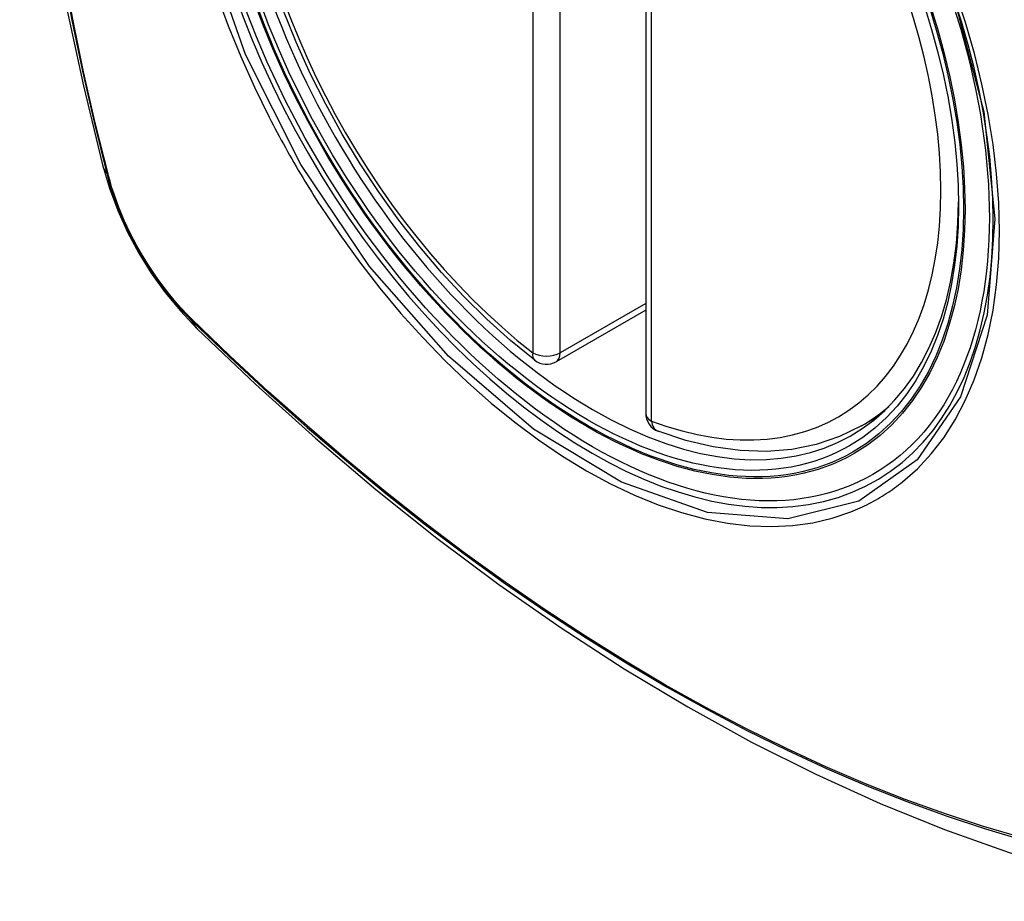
# Model space of a CAD drawing. Header units: inches. Extents: x 338.7 to 398.8, y 128 to 186.9.
# Tile 24 of 110: x 341.22 to 341.821, y 183.038 to 183.576. Entities that reach past the tile are written whole.
import ezdxf

# ---------------------------------------------------------------- set-up
doc = ezdxf.new("R2010")
doc.units = ezdxf.units.IN
doc.header["$MEASUREMENT"] = 0
doc.layers.add('Visible Edges(ANSI)', color=7, linetype='Continuous', lineweight=25)
doc.layers.add('Visible Tangent Edges(ANSI)', color=7, linetype='Continuous', lineweight=25)

msp = doc.modelspace()

# ---------------------------------------------------------------- linework, layer by layer
at = {"layer": 'Visible Edges(ANSI)'}
for p, q in [((341.60247, 183.82111), (341.60247, 183.33582)), ((341.60247, 183.39875), (341.5478, 183.36726)), ((341.73429, 183.32807), (341.74459, 183.33401))]:
    msp.add_line(p, q, dxfattribs=at)
at = {"layer": 'Visible Edges(ANSI)', "flags": 128}
for points in [[(341.27419, 184.19547), (341.26135, 184.15736), (341.2503, 184.11812), (341.241, 184.07784), (341.23345, 184.03656), (341.22761, 183.99437), (341.22346, 183.95133), (341.22099, 183.90749), (341.22017, 183.86291), (341.22098, 183.81767), (341.22341, 183.77181), (341.22743, 183.72542), (341.23303, 183.67854), (341.24017, 183.63125), (341.24885, 183.58362), (341.25904, 183.5357), (341.27072, 183.48758)], [(341.53467, 183.36816), (341.51996, 183.38016), (341.50554, 183.39315), (341.49144, 183.40706), (341.47775, 183.42183), (341.4645, 183.43739), (341.45177, 183.45369), (341.43961, 183.47063), (341.42806, 183.48815), (341.41719, 183.50616), (341.40704, 183.52459), (341.39765, 183.54336), (341.38907, 183.56237), (341.38133, 183.58156)], [(341.27072, 183.48758), (341.27496, 183.47328), (341.2801, 183.45956), (341.28609, 183.44634), (341.29289, 183.43361), (341.30052, 183.42136), (341.30897, 183.40956), (341.31829, 183.39824), (341.32856, 183.38741)], [(341.32856, 183.38741), (341.36438, 183.35329), (341.40075, 183.32056), (341.43764, 183.28927), (341.475, 183.2595), (341.51277, 183.23127), (341.55091, 183.20466), (341.58938, 183.1797), (341.62813, 183.15644), (341.66711, 183.13494), (341.70629, 183.11524), (341.74561, 183.0974), (341.78504, 183.08145), (341.82453, 183.06745), (341.86404, 183.05545), (341.90352, 183.04551), (341.94291, 183.03768)], [(341.73429, 183.32807), (341.7209, 183.3215), (341.70667, 183.3167), (341.69171, 183.31368), (341.67615, 183.31245), (341.66011, 183.31298), (341.6437, 183.31524), (341.62701, 183.31918), (341.61012, 183.32476)]]:
    msp.add_lwpolyline(points, dxfattribs=at)
at = {"layer": 'Visible Edges(ANSI)'}
for centre, start, end in [((341.5419, 183.3775), 232.21581, 299.93599), ((341.61428, 183.33582), 180, 249.36936)]:
    msp.add_arc(centre, 0.01181, start, end, dxfattribs=at)
msp.add_ellipse((341.56731, 183.59309), major_axis=(-0.15963, 0.2772), ratio=0.578093, dxfattribs=at)
msp.add_ellipse((341.57079, 183.5951), major_axis=(0.15718, -0.27294), ratio=0.578093, start_param=2.362013, end_param=7.062765, dxfattribs=at)
at = {"layer": 'Visible Tangent Edges(ANSI)'}
for p, q in [((341.53355, 183.85798), (341.53355, 183.37269)), ((341.55025, 183.37269), (341.55025, 183.85798)), ((341.60593, 183.33101), (341.60593, 183.8163)), ((341.27425, 183.48147), (341.27413, 183.48193)), ((341.60247, 183.40276), (341.55025, 183.37269)), ((341.32532, 183.39327), (341.32498, 183.3936))]:
    msp.add_line(p, q, dxfattribs=at)
at = {"layer": 'Visible Tangent Edges(ANSI)', "flags": 128}
for points in [[(341.79105, 183.58854), (341.80897, 183.51992), (341.81569, 183.45458), (341.81093, 183.39568), (341.79481, 183.34577), (341.76829, 183.30732), (341.73258, 183.28214), (341.68928, 183.27129), (341.64016, 183.27522), (341.5876, 183.29374), (341.53401, 183.32605), (341.48197, 183.37059), (341.43376, 183.42544), (341.39182, 183.48779), (341.35811, 183.5549), (341.33389, 183.62405)], [(341.24626, 183.60668), (341.25204, 183.5758), (341.25849, 183.54474), (341.26559, 183.51352), (341.27335, 183.48216)], [(341.27413, 183.48193), (341.26636, 183.51321), (341.25924, 183.54436), (341.25278, 183.57536), (341.24698, 183.60618)], [(341.34064, 183.59135), (341.34758, 183.57242), (341.35524, 183.55362), (341.36359, 183.53498), (341.3726, 183.51656)], [(341.75933, 183.29385), (341.7684, 183.30189), (341.7768, 183.31089), (341.78448, 183.32083), (341.79144, 183.33174), (341.79767, 183.34357), (341.80313, 183.35624), (341.80779, 183.3697), (341.81163, 183.38389), (341.81462, 183.39873), (341.81675, 183.41421), (341.81803, 183.43037), (341.81846, 183.44711), (341.81804, 183.46435), (341.81676, 183.48201), (341.81462, 183.5), (341.81163, 183.51829), (341.8078, 183.53683), (341.80317, 183.55556), (341.79772, 183.57441), (341.7915, 183.59333)], [(341.3726, 183.51656), (341.3738, 183.51422), (341.375, 183.51189), (341.37622, 183.50957), (341.37745, 183.50725), (341.37869, 183.50493), (341.37994, 183.50262), (341.3812, 183.50031), (341.38247, 183.49801), (341.38375, 183.49572), (341.38504, 183.49342), (341.38634, 183.49114), (341.38765, 183.48886), (341.38897, 183.48658), (341.3903, 183.48431), (341.39164, 183.48205), (341.39299, 183.47979), (341.39435, 183.47754), (341.39572, 183.47529), (341.3971, 183.47305), (341.39848, 183.47082), (341.39988, 183.46859), (341.40129, 183.46637), (341.4027, 183.46416), (341.40413, 183.46195)], [(341.27335, 183.48216), (341.27444, 183.47811), (341.27564, 183.47405), (341.27696, 183.46997), (341.27838, 183.4659), (341.2799, 183.46182), (341.28153, 183.45776), (341.28326, 183.45371), (341.28508, 183.44968), (341.28701, 183.44568), (341.28902, 183.4417), (341.29112, 183.43777), (341.29331, 183.43388), (341.29559, 183.43003), (341.29794, 183.42624), (341.30038, 183.42251), (341.30288, 183.41885), (341.30546, 183.41526), (341.3081, 183.41174), (341.31081, 183.4083), (341.31357, 183.40494), (341.31639, 183.40168), (341.31926, 183.39851), (341.32217, 183.39544), (341.32513, 183.39247)], [(341.32498, 183.3936), (341.32209, 183.39653), (341.31923, 183.39955), (341.31643, 183.40267), (341.31368, 183.40588), (341.31098, 183.40917), (341.30833, 183.41255), (341.30575, 183.41599), (341.30324, 183.41951), (341.30079, 183.4231), (341.29841, 183.42675), (341.29611, 183.43045), (341.29389, 183.43421), (341.29175, 183.43802), (341.28969, 183.44186), (341.28771, 183.44575), (341.28583, 183.44966), (341.28404, 183.4536), (341.28234, 183.45756), (341.28074, 183.46154), (341.27924, 183.46553), (341.27783, 183.46952), (341.27653, 183.47351), (341.27534, 183.4775), (341.27425, 183.48147)], [(341.40413, 183.46195), (341.41561, 183.4449), (341.42762, 183.42831), (341.4401, 183.41226), (341.45303, 183.39679), (341.46634, 183.38197), (341.47999, 183.36786), (341.49393, 183.35452), (341.5081, 183.34199), (341.52246, 183.33032), (341.53696, 183.31952), (341.55157, 183.30964), (341.56625, 183.3007), (341.58093, 183.29274), (341.59555, 183.28581), (341.61006, 183.27993), (341.6244, 183.27511), (341.63853, 183.27135), (341.65242, 183.26867), (341.666, 183.26708), (341.67925, 183.26659), (341.6921, 183.26721), (341.7045, 183.26892), (341.7164, 183.2717), (341.7278, 183.27556)], [(341.32513, 183.39247), (341.34841, 183.37009), (341.37194, 183.3483), (341.3957, 183.32714), (341.41966, 183.30663), (341.44379, 183.28679), (341.46807, 183.26766), (341.49247, 183.24925), (341.51695, 183.23158), (341.54149, 183.21468), (341.56605, 183.19857), (341.59061, 183.18326), (341.61516, 183.16874), (341.63971, 183.15502), (341.66425, 183.14209), (341.68877, 183.12997), (341.71323, 183.11868), (341.7376, 183.10821), (341.76186, 183.0986), (341.78601, 183.08983), (341.81003, 183.08192), (341.83389, 183.07486)], [(341.83262, 183.07644), (341.80886, 183.08342), (341.78494, 183.09126), (341.76089, 183.09996), (341.73671, 183.10951), (341.71242, 183.1199), (341.68803, 183.13114), (341.66359, 183.14321), (341.63912, 183.15609), (341.61463, 183.16978), (341.59014, 183.18426), (341.56563, 183.19955), (341.54113, 183.21564), (341.51664, 183.23252), (341.49222, 183.25017), (341.46788, 183.26856), (341.44366, 183.28768), (341.41958, 183.30751), (341.39568, 183.328), (341.37199, 183.34915), (341.34853, 183.37091), (341.32532, 183.39327)], [(341.7278, 183.27556), (341.72922, 183.27613), (341.73063, 183.27671), (341.73203, 183.27731), (341.73342, 183.27793), (341.7348, 183.27857), (341.73617, 183.27922), (341.73754, 183.27989), (341.7389, 183.28058), (341.74024, 183.28129), (341.74158, 183.28201), (341.74291, 183.28274), (341.74423, 183.2835), (341.74554, 183.28427), (341.74684, 183.28506), (341.74813, 183.28586), (341.74941, 183.28669), (341.75069, 183.28752), (341.75195, 183.28838), (341.75321, 183.28925), (341.75445, 183.29014), (341.75568, 183.29104), (341.75691, 183.29196), (341.75812, 183.2929), (341.75933, 183.29385)]]:
    msp.add_lwpolyline(points, dxfattribs=at)
at = {"layer": 'Visible Tangent Edges(ANSI)'}
for centre, major_axis, ratio, start_param, end_param in [((341.56979, 183.59452), (-0.17285, 0.30015), 0.578093, 5.049711, 10.658253), ((341.56974, 183.5945), (-0.1503, 0.261), 0.578093, 5.670484, 8.47055), ((341.56974, 183.5945), (0.1503, -0.261), 0.578093, 5.670484, 8.47055), ((341.3851, 183.51703), (-0.11438, -0.02945), 0.352863, 0, 0.142152), ((341.28266, 183.48507), (-0.00953, -0.00245), 0.357658, 0.142431, 0.406138), ((341.33231, 183.39908), (-0.00688, -0.00704), 0.360494, 5.876137, 6.139844), ((341.41123, 183.47177), (-0.08267, -0.08436), 0.355706, 6.140128, 6.283185), ((341.5419, 183.3775), (-0.00724, -0.00933), 0.471826, 5.568124, 6.283185), ((341.5419, 183.3775), (0.01181, 0), 0.575862, 3.926991, 5.497787), ((341.5419, 183.3775), (0.00589, -0.01024), 0.578093, 0, 0.787332), ((341.57809, 183.5993), (0.15619, -0.27123), 0.578093, 0, 0.112305), ((341.61428, 183.33582), (-0.01181, 0), 0.575862, 0, 0.785398), ((341.61428, 183.33582), (-0.00416, -0.01105), 0.667544, 5.394234, 6.283185)]:
    msp.add_ellipse(centre, major_axis=major_axis, ratio=ratio, start_param=start_param, end_param=end_param, dxfattribs=at)
for centre, major_axis in [((341.57038, 183.59487), (0.17078, -0.29656)), ((341.56741, 183.59315), (-0.16238, 0.28198)), ((341.56731, 183.59309), (0.16178, -0.28094))]:
    msp.add_ellipse(centre, major_axis=major_axis, ratio=0.578093, dxfattribs=at)

doc.saveas('drawing.dxf')
